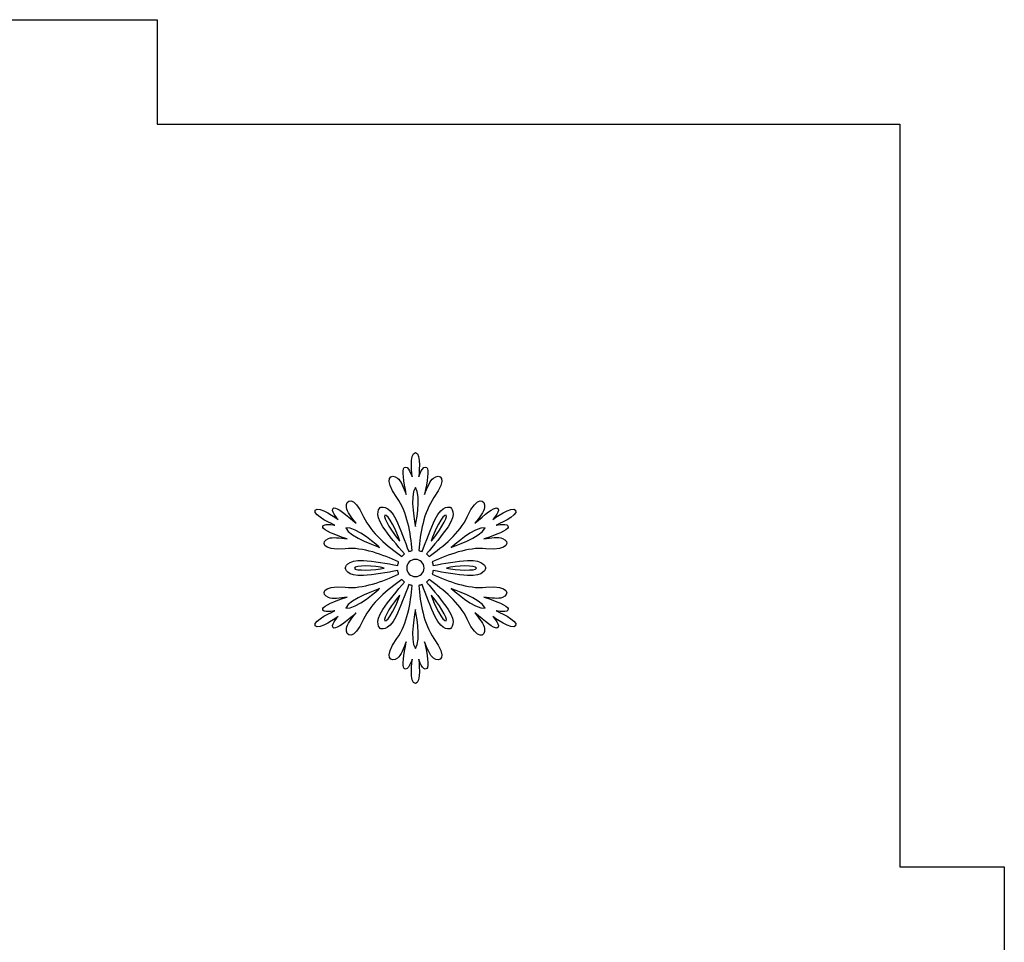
# Model space of a CAD drawing. Header units: millimetres. Extents: x -91 to 82, y -170 to 150.
# Tile 7 of 80: x -76.77 to -67.38, y -94.45 to -85.64. Entities that reach past the tile are written whole.
import ezdxf

# ---------------------------------------------------------------- set-up
doc = ezdxf.new("R2010")
doc.units = ezdxf.units.MM
doc.header["$MEASUREMENT"] = 0
doc.layers.add('Layer 1', color=7, linetype='Continuous')

msp = doc.modelspace()

# ---------------------------------------------------------------- linework, layer by layer
at = {"layer": 'Layer 1', "color": 31}
msp.add_open_spline([(-67.3753, -93.7265), (-67.3753, -93.7265), (-68.3727, -93.7265), (-68.3727, -93.7265), (-68.3727, -93.7265), (-68.3727, -93.7265), (-68.3727, -86.6412), (-68.3727, -86.6412), (-68.3727, -86.6412), (-68.3727, -86.6412), (-75.458, -86.6412), (-75.458, -86.6412), (-75.458, -86.6412), (-75.458, -86.6412), (-75.458, -85.6438), (-75.458, -85.6438), (-75.458, -85.6438), (-75.458, -85.6438), (-83.2415, -85.6438), (-83.2415, -85.6438), (-83.2415, -85.6438), (-83.2415, -85.6438), (-83.2415, -86.6412), (-83.2415, -86.6412), (-83.2415, -86.6412), (-83.2415, -86.6412), (-90.3268, -86.6412), (-90.3268, -86.6412), (-90.3268, -86.6412), (-90.3268, -86.6412), (-90.3268, -93.7265), (-90.3268, -93.7265), (-90.3268, -93.7265), (-90.3268, -93.7265), (-91.3242, -93.7265), (-91.3242, -93.7265), (-91.3242, -93.7265), (-91.3242, -93.7265), (-91.3242, -101.51), (-91.3242, -101.51), (-91.3242, -101.51), (-91.3242, -101.51), (-90.3268, -101.51), (-90.3268, -101.51), (-90.3268, -101.51), (-90.3268, -101.51), (-90.3268, -108.5953), (-90.3268, -108.5953), (-90.3268, -108.5953), (-90.3268, -108.5953), (-83.2415, -108.5953), (-83.2415, -108.5953), (-83.2415, -108.5953), (-83.2415, -108.5953), (-83.2415, -109.5927), (-83.2415, -109.5927), (-83.2415, -109.5927), (-83.2415, -109.5927), (-75.458, -109.5927), (-75.458, -109.5927), (-75.458, -109.5927), (-75.458, -109.5927), (-75.458, -108.5953), (-75.458, -108.5953), (-75.458, -108.5953), (-75.458, -108.5953), (-68.3727, -108.5953), (-68.3727, -108.5953), (-68.3727, -108.5953), (-68.3727, -108.5953), (-68.3727, -101.51), (-68.3727, -101.51), (-68.3727, -101.51), (-68.3727, -101.51), (-67.3753, -101.51), (-67.3753, -101.51), (-67.3753, -101.51), (-67.3753, -101.51), (-67.3753, -93.7265), (-67.3753, -93.7265)], degree=3, knots=[0, 0, 0, 0, 0.047619, 0.047619, 0.047619, 0.047619, 0.095238, 0.095238, 0.095238, 0.095238, 0.142857, 0.142857, 0.142857, 0.142857, 0.190476, 0.190476, 0.190476, 0.190476, 0.238095, 0.238095, 0.238095, 0.238095, 0.285714, 0.285714, 0.285714, 0.285714, 0.333333, 0.333333, 0.333333, 0.333333, 0.380952, 0.380952, 0.380952, 0.380952, 0.428571, 0.428571, 0.428571, 0.428571, 0.47619, 0.47619, 0.47619, 0.47619, 0.52381, 0.52381, 0.52381, 0.52381, 0.571429, 0.571429, 0.571429, 0.571429, 0.619048, 0.619048, 0.619048, 0.619048, 0.666667, 0.666667, 0.666667, 0.666667, 0.714286, 0.714286, 0.714286, 0.714286, 0.761905, 0.761905, 0.761905, 0.761905, 0.809524, 0.809524, 0.809524, 0.809524, 0.857143, 0.857143, 0.857143, 0.857143, 0.904762, 0.904762, 0.904762, 0.904762, 1, 1, 1, 1], dxfattribs=at)
at = {"layer": 'Layer 1', "color": 36}
for points, knots in [([(-72.2251, -91.2846), (-72.2251, -91.2846), (-72.0972, -91.3104), (-72.1101, -91.2635), (-72.1101, -91.2635), (-72.1183, -91.233), (-72.2216, -91.1943), (-72.3413, -91.1532), (-72.3413, -91.1532), (-72.2744, -91.1638), (-72.2005, -91.1731), (-72.1653, -91.1591), (-72.1653, -91.1591), (-72.0937, -91.1298), (-72.0925, -91.0382), (-72.3237, -91.0605), (-72.3237, -91.0605), (-72.495, -91.0769), (-72.6828, -91.003), (-72.8342, -90.9338), (-72.8342, -90.9338), (-72.8307, -90.9232), (-72.8272, -90.9127), (-72.826, -90.9009), (-72.826, -90.9009), (-72.7274, -90.9185), (-72.5901, -90.9408), (-72.4974, -90.9478), (-72.4974, -90.9478), (-72.3343, -90.9595), (-72.3249, -90.8762), (-72.3249, -90.8762), (-72.3249, -90.8762), (-72.3249, -90.8762), (-72.3343, -90.7929), (-72.4974, -90.8046), (-72.4974, -90.8046), (-72.5913, -90.8116), (-72.7274, -90.8339), (-72.826, -90.8515), (-72.826, -90.8515), (-72.8272, -90.8409), (-72.8307, -90.8292), (-72.8342, -90.8186), (-72.8342, -90.8186), (-72.6828, -90.7494), (-72.4939, -90.6754), (-72.3237, -90.6919), (-72.3237, -90.6919), (-72.0925, -90.7142), (-72.0925, -90.6227), (-72.1653, -90.5933), (-72.1653, -90.5933), (-72.2017, -90.5792), (-72.2756, -90.5874), (-72.3413, -90.5992), (-72.3413, -90.5992), (-72.2204, -90.5581), (-72.1172, -90.5182), (-72.1101, -90.4889), (-72.1101, -90.4889), (-72.0984, -90.4408), (-72.2251, -90.4678), (-72.2251, -90.4678), (-72.2251, -90.4678), (-72.2251, -90.4678), (-72.0092, -90.3763), (-72.0385, -90.3246), (-72.0385, -90.3246), (-72.0678, -90.273), (-72.2556, -90.4138), (-72.2556, -90.4138), (-72.2556, -90.4138), (-72.2556, -90.4138), (-72.1699, -90.3164), (-72.2169, -90.3035), (-72.2169, -90.3035), (-72.2462, -90.2953), (-72.3331, -90.3645), (-72.4281, -90.449), (-72.4281, -90.449), (-72.3859, -90.3962), (-72.3401, -90.3375), (-72.3354, -90.2988), (-72.3354, -90.2988), (-72.3248, -90.2225), (-72.4035, -90.1756), (-72.4997, -90.3868), (-72.4997, -90.3868), (-72.5713, -90.5429), (-72.7285, -90.6696), (-72.8646, -90.7658), (-72.8646, -90.7658), (-72.8716, -90.7576), (-72.8799, -90.7494), (-72.8892, -90.7423), (-72.8892, -90.7423), (-72.8247, -90.666), (-72.7367, -90.5592), (-72.6838, -90.4818), (-72.6838, -90.4818), (-72.5923, -90.3469), (-72.6592, -90.2976), (-72.6592, -90.2976), (-72.6592, -90.2976), (-72.6592, -90.2976), (-72.7355, -90.2647), (-72.8071, -90.4114), (-72.8071, -90.4114), (-72.8482, -90.4959), (-72.8963, -90.625), (-72.9303, -90.72), (-72.9303, -90.72), (-72.9409, -90.7153), (-72.9514, -90.713), (-72.9632, -90.7106), (-72.9632, -90.7106), (-72.9479, -90.5451), (-72.9174, -90.3445), (-72.8177, -90.2048), (-72.8177, -90.2048), (-72.6828, -90.0159), (-72.7625, -89.9701), (-72.8236, -90.0182), (-72.8236, -90.0182), (-72.8541, -90.0417), (-72.8834, -90.1109), (-72.9069, -90.1743), (-72.9069, -90.1743), (-72.8823, -90.0499), (-72.8647, -89.9396), (-72.887, -89.9185), (-72.887, -89.9185), (-72.9222, -89.8845), (-72.9633, -90.0077), (-72.9633, -90.0077), (-72.9633, -90.0077), (-72.9633, -90.0077), (-72.9351, -89.7754), (-72.995, -89.7754), (-72.995, -89.7754), (-73.0548, -89.7754), (-73.0255, -90.0077), (-73.0255, -90.0077), (-73.0255, -90.0077), (-73.0255, -90.0077), (-73.0666, -89.8845), (-73.1018, -89.9185), (-73.1018, -89.9185), (-73.1241, -89.9396), (-73.1065, -90.0499), (-73.0819, -90.1743), (-73.0819, -90.1743), (-73.1054, -90.1109), (-73.1347, -90.0429), (-73.1652, -90.0182), (-73.1652, -90.0182), (-73.2262, -89.9713), (-73.306, -90.0159), (-73.1711, -90.2048), (-73.1711, -90.2048), (-73.0714, -90.3444), (-73.0408, -90.5451), (-73.0256, -90.7106), (-73.0256, -90.7106), (-73.0362, -90.7129), (-73.0479, -90.7153), (-73.0585, -90.72), (-73.0585, -90.72), (-73.0925, -90.625), (-73.1418, -90.4959), (-73.1817, -90.4114), (-73.1817, -90.4114), (-73.2521, -90.2647), (-73.3296, -90.2976), (-73.3296, -90.2976), (-73.3296, -90.2976), (-73.3296, -90.2976), (-73.3965, -90.3469), (-73.305, -90.4818), (-73.305, -90.4818), (-73.2522, -90.5592), (-73.1654, -90.666), (-73.0996, -90.7423), (-73.0996, -90.7423), (-73.109, -90.7493), (-73.1172, -90.7576), (-73.1242, -90.7658), (-73.1242, -90.7658), (-73.2603, -90.6696), (-73.4176, -90.5428), (-73.4891, -90.3868), (-73.4891, -90.3868), (-73.5853, -90.1756), (-73.6639, -90.2213), (-73.6534, -90.2988), (-73.6534, -90.2988), (-73.6475, -90.3375), (-73.6029, -90.3962), (-73.5607, -90.449), (-73.5607, -90.449), (-73.6557, -90.3657), (-73.7426, -90.2953), (-73.7719, -90.3035), (-73.7719, -90.3035), (-73.8188, -90.3164), (-73.7332, -90.4138), (-73.7332, -90.4138), (-73.7332, -90.4138), (-73.7332, -90.4138), (-73.921, -90.273), (-73.9503, -90.3246), (-73.9503, -90.3246), (-73.9796, -90.3762), (-73.7637, -90.4678), (-73.7637, -90.4678), (-73.7637, -90.4678), (-73.7637, -90.4678), (-73.8904, -90.442), (-73.8787, -90.4889), (-73.8787, -90.4889), (-73.8717, -90.5182), (-73.7672, -90.5581), (-73.6475, -90.5992), (-73.6475, -90.5992), (-73.7144, -90.5886), (-73.7883, -90.5793), (-73.8235, -90.5933), (-73.8235, -90.5933), (-73.8951, -90.6226), (-73.8963, -90.7142), (-73.6651, -90.6919), (-73.6651, -90.6919), (-73.4938, -90.6755), (-73.306, -90.7494), (-73.1546, -90.8186), (-73.1546, -90.8186), (-73.1581, -90.8292), (-73.1616, -90.8409), (-73.1628, -90.8515), (-73.1628, -90.8515), (-73.2614, -90.8339), (-73.3987, -90.8104), (-73.4914, -90.8046), (-73.4914, -90.8046), (-73.6545, -90.7929), (-73.6639, -90.8762), (-73.6639, -90.8762), (-73.6639, -90.8762), (-73.6639, -90.8762), (-73.6545, -90.9595), (-73.4914, -90.9478), (-73.4914, -90.9478), (-73.3975, -90.9408), (-73.2614, -90.9185), (-73.1628, -90.9009), (-73.1628, -90.9009), (-73.1616, -90.9115), (-73.1581, -90.9232), (-73.1546, -90.9338), (-73.1546, -90.9338), (-73.306, -91.003), (-73.4949, -91.077), (-73.6651, -91.0605), (-73.6651, -91.0605), (-73.8963, -91.0382), (-73.8963, -91.1297), (-73.8235, -91.1591), (-73.8235, -91.1591), (-73.7871, -91.1744), (-73.7132, -91.165), (-73.6475, -91.1532), (-73.6475, -91.1532), (-73.7684, -91.1943), (-73.8716, -91.233), (-73.8787, -91.2635), (-73.8787, -91.2635), (-73.8904, -91.3104), (-73.7637, -91.2846), (-73.7637, -91.2846), (-73.7637, -91.2846), (-73.7637, -91.2846), (-73.9796, -91.3761), (-73.9503, -91.4278), (-73.9503, -91.4278), (-73.921, -91.4794), (-73.7332, -91.3386), (-73.7332, -91.3386), (-73.7332, -91.3386), (-73.7332, -91.3386), (-73.82, -91.436), (-73.7719, -91.4489), (-73.7719, -91.4489), (-73.7426, -91.4571), (-73.6557, -91.3879), (-73.5607, -91.3034), (-73.5607, -91.3034), (-73.6029, -91.3562), (-73.6487, -91.4149), (-73.6534, -91.4536), (-73.6534, -91.4536), (-73.664, -91.5299), (-73.5853, -91.5768), (-73.4891, -91.3656), (-73.4891, -91.3656), (-73.4175, -91.2095), (-73.2603, -91.0828), (-73.1242, -90.9866), (-73.1242, -90.9866), (-73.1172, -90.996), (-73.1089, -91.003), (-73.0996, -91.0101), (-73.0996, -91.0101), (-73.1653, -91.0875), (-73.2521, -91.1932), (-73.305, -91.2706), (-73.305, -91.2706), (-73.3965, -91.4055), (-73.3296, -91.4548), (-73.3296, -91.4548), (-73.3296, -91.4548), (-73.3296, -91.4548), (-73.2533, -91.4877), (-73.1817, -91.341), (-73.1817, -91.341), (-73.1406, -91.2565), (-73.0925, -91.1274), (-73.0585, -91.0336), (-73.0585, -91.0336), (-73.0479, -91.0371), (-73.0374, -91.0406), (-73.0256, -91.043), (-73.0256, -91.043), (-73.0409, -91.2085), (-73.0714, -91.4091), (-73.1711, -91.5488), (-73.1711, -91.5488), (-73.306, -91.7377), (-73.2263, -91.7835), (-73.1652, -91.7354), (-73.1652, -91.7354), (-73.1347, -91.7119), (-73.1054, -91.6427), (-73.0819, -91.5805), (-73.0819, -91.5805), (-73.1065, -91.7049), (-73.1241, -91.814), (-73.1018, -91.8363), (-73.1018, -91.8363), (-73.0666, -91.8703), (-73.0255, -91.7471), (-73.0255, -91.7471), (-73.0255, -91.7471), (-73.0255, -91.7471), (-73.0548, -91.9794), (-72.995, -91.9794), (-72.995, -91.9794), (-72.9352, -91.9794), (-72.9633, -91.7471), (-72.9633, -91.7471), (-72.9633, -91.7471), (-72.9633, -91.7471), (-72.9222, -91.8703), (-72.887, -91.8363), (-72.887, -91.8363), (-72.8647, -91.8152), (-72.8823, -91.7049), (-72.9069, -91.5805), (-72.9069, -91.5805), (-72.8834, -91.6439), (-72.8541, -91.7119), (-72.8236, -91.7354), (-72.8236, -91.7354), (-72.7626, -91.7835), (-72.6828, -91.7377), (-72.8177, -91.5488), (-72.8177, -91.5488), (-72.9174, -91.4092), (-72.948, -91.2085), (-72.9632, -91.043), (-72.9632, -91.043), (-72.9526, -91.0407), (-72.9409, -91.0371), (-72.9303, -91.0336), (-72.9303, -91.0336), (-72.8963, -91.1286), (-72.847, -91.2577), (-72.8071, -91.341), (-72.8071, -91.341), (-72.7355, -91.4877), (-72.6592, -91.4548), (-72.6592, -91.4548), (-72.6592, -91.4548), (-72.6592, -91.4548), (-72.5923, -91.4055), (-72.6838, -91.2706), (-72.6838, -91.2706), (-72.7366, -91.1932), (-72.8234, -91.0864), (-72.8892, -91.0101), (-72.8892, -91.0101), (-72.8798, -91.0031), (-72.8716, -90.9948), (-72.8646, -90.9866), (-72.8646, -90.9866), (-72.7285, -91.0828), (-72.5712, -91.2096), (-72.4997, -91.3656), (-72.4997, -91.3656), (-72.4035, -91.5768), (-72.3249, -91.5311), (-72.3354, -91.4536), (-72.3354, -91.4536), (-72.3413, -91.416), (-72.3859, -91.3562), (-72.4281, -91.3034), (-72.4281, -91.3034), (-72.3331, -91.3867), (-72.2462, -91.4571), (-72.2169, -91.4489), (-72.2169, -91.4489), (-72.17, -91.4348), (-72.2556, -91.3386), (-72.2556, -91.3386), (-72.2556, -91.3386), (-72.2556, -91.3386), (-72.0678, -91.4794), (-72.0385, -91.4278), (-72.0385, -91.4278), (-72.0092, -91.3761), (-72.2251, -91.2846), (-72.2251, -91.2846)], [0, 0, 0, 0, 0.009174, 0.009174, 0.009174, 0.009174, 0.018349, 0.018349, 0.018349, 0.018349, 0.027523, 0.027523, 0.027523, 0.027523, 0.036697, 0.036697, 0.036697, 0.036697, 0.045872, 0.045872, 0.045872, 0.045872, 0.055046, 0.055046, 0.055046, 0.055046, 0.06422, 0.06422, 0.06422, 0.06422, 0.073394, 0.073394, 0.073394, 0.073394, 0.082569, 0.082569, 0.082569, 0.082569, 0.091743, 0.091743, 0.091743, 0.091743, 0.100917, 0.100917, 0.100917, 0.100917, 0.110092, 0.110092, 0.110092, 0.110092, 0.119266, 0.119266, 0.119266, 0.119266, 0.12844, 0.12844, 0.12844, 0.12844, 0.137615, 0.137615, 0.137615, 0.137615, 0.146789, 0.146789, 0.146789, 0.146789, 0.155963, 0.155963, 0.155963, 0.155963, 0.165138, 0.165138, 0.165138, 0.165138, 0.174312, 0.174312, 0.174312, 0.174312, 0.183486, 0.183486, 0.183486, 0.183486, 0.192661, 0.192661, 0.192661, 0.192661, 0.201835, 0.201835, 0.201835, 0.201835, 0.211009, 0.211009, 0.211009, 0.211009, 0.220183, 0.220183, 0.220183, 0.220183, 0.229358, 0.229358, 0.229358, 0.229358, 0.238532, 0.238532, 0.238532, 0.238532, 0.247706, 0.247706, 0.247706, 0.247706, 0.256881, 0.256881, 0.256881, 0.256881, 0.266055, 0.266055, 0.266055, 0.266055, 0.275229, 0.275229, 0.275229, 0.275229, 0.284404, 0.284404, 0.284404, 0.284404, 0.293578, 0.293578, 0.293578, 0.293578, 0.302752, 0.302752, 0.302752, 0.302752, 0.311927, 0.311927, 0.311927, 0.311927, 0.321101, 0.321101, 0.321101, 0.321101, 0.330275, 0.330275, 0.330275, 0.330275, 0.33945, 0.33945, 0.33945, 0.33945, 0.348624, 0.348624, 0.348624, 0.348624, 0.357798, 0.357798, 0.357798, 0.357798, 0.366972, 0.366972, 0.366972, 0.366972, 0.376147, 0.376147, 0.376147, 0.376147, 0.385321, 0.385321, 0.385321, 0.385321, 0.394495, 0.394495, 0.394495, 0.394495, 0.40367, 0.40367, 0.40367, 0.40367, 0.412844, 0.412844, 0.412844, 0.412844, 0.422018, 0.422018, 0.422018, 0.422018, 0.431193, 0.431193, 0.431193, 0.431193, 0.440367, 0.440367, 0.440367, 0.440367, 0.449541, 0.449541, 0.449541, 0.449541, 0.458716, 0.458716, 0.458716, 0.458716, 0.46789, 0.46789, 0.46789, 0.46789, 0.477064, 0.477064, 0.477064, 0.477064, 0.486239, 0.486239, 0.486239, 0.486239, 0.495413, 0.495413, 0.495413, 0.495413, 0.504587, 0.504587, 0.504587, 0.504587, 0.513761, 0.513761, 0.513761, 0.513761, 0.522936, 0.522936, 0.522936, 0.522936, 0.53211, 0.53211, 0.53211, 0.53211, 0.541284, 0.541284, 0.541284, 0.541284, 0.550459, 0.550459, 0.550459, 0.550459, 0.559633, 0.559633, 0.559633, 0.559633, 0.568807, 0.568807, 0.568807, 0.568807, 0.577982, 0.577982, 0.577982, 0.577982, 0.587156, 0.587156, 0.587156, 0.587156, 0.59633, 0.59633, 0.59633, 0.59633, 0.605505, 0.605505, 0.605505, 0.605505, 0.614679, 0.614679, 0.614679, 0.614679, 0.623853, 0.623853, 0.623853, 0.623853, 0.633028, 0.633028, 0.633028, 0.633028, 0.642202, 0.642202, 0.642202, 0.642202, 0.651376, 0.651376, 0.651376, 0.651376, 0.66055, 0.66055, 0.66055, 0.66055, 0.669725, 0.669725, 0.669725, 0.669725, 0.678899, 0.678899, 0.678899, 0.678899, 0.688073, 0.688073, 0.688073, 0.688073, 0.697248, 0.697248, 0.697248, 0.697248, 0.706422, 0.706422, 0.706422, 0.706422, 0.715596, 0.715596, 0.715596, 0.715596, 0.724771, 0.724771, 0.724771, 0.724771, 0.733945, 0.733945, 0.733945, 0.733945, 0.743119, 0.743119, 0.743119, 0.743119, 0.752294, 0.752294, 0.752294, 0.752294, 0.761468, 0.761468, 0.761468, 0.761468, 0.770642, 0.770642, 0.770642, 0.770642, 0.779817, 0.779817, 0.779817, 0.779817, 0.788991, 0.788991, 0.788991, 0.788991, 0.798165, 0.798165, 0.798165, 0.798165, 0.807339, 0.807339, 0.807339, 0.807339, 0.816514, 0.816514, 0.816514, 0.816514, 0.825688, 0.825688, 0.825688, 0.825688, 0.834862, 0.834862, 0.834862, 0.834862, 0.844037, 0.844037, 0.844037, 0.844037, 0.853211, 0.853211, 0.853211, 0.853211, 0.862385, 0.862385, 0.862385, 0.862385, 0.87156, 0.87156, 0.87156, 0.87156, 0.880734, 0.880734, 0.880734, 0.880734, 0.889908, 0.889908, 0.889908, 0.889908, 0.899083, 0.899083, 0.899083, 0.899083, 0.908257, 0.908257, 0.908257, 0.908257, 0.917431, 0.917431, 0.917431, 0.917431, 0.926606, 0.926606, 0.926606, 0.926606, 0.93578, 0.93578, 0.93578, 0.93578, 0.944954, 0.944954, 0.944954, 0.944954, 0.954128, 0.954128, 0.954128, 0.954128, 0.963303, 0.963303, 0.963303, 0.963303, 0.972477, 0.972477, 0.972477, 0.972477, 0.981651, 0.981651, 0.981651, 0.981651, 1, 1, 1, 1]), ([(-72.9949, -90.1088), (-72.9339, -90.1839), (-72.9949, -90.4808), (-72.9949, -90.4808), (-72.9949, -90.4808), (-72.9949, -90.4808), (-73.0548, -90.1839), (-72.9949, -90.1088)], [0, 0, 0, 0, 0.333333, 0.333333, 0.333333, 0.333333, 1, 1, 1, 1]), ([(-73.2859, -90.3716), (-73.2601, -90.3563), (-73.1674, -90.5335), (-73.1439, -90.6192), (-73.1439, -90.6192), (-73.205, -90.5547), (-73.3117, -90.3869), (-73.2859, -90.3716)], [0, 0, 0, 0, 0.333333, 0.333333, 0.333333, 0.333333, 1, 1, 1, 1]), ([(-72.7027, -90.3716), (-72.6769, -90.3869), (-72.7837, -90.5547), (-72.8447, -90.6192), (-72.8447, -90.6192), (-72.8212, -90.5336), (-72.7297, -90.3564), (-72.7027, -90.3716)], [0, 0, 0, 0, 0.333333, 0.333333, 0.333333, 0.333333, 1, 1, 1, 1]), ([(-73.6591, -90.4925), (-73.5629, -90.4772), (-73.3364, -90.6791), (-73.3364, -90.6791), (-73.3364, -90.6791), (-73.3364, -90.6791), (-73.6239, -90.5828), (-73.6591, -90.4925)], [0, 0, 0, 0, 0.333333, 0.333333, 0.333333, 0.333333, 1, 1, 1, 1]), ([(-72.3296, -90.4925), (-72.3648, -90.5829), (-72.6523, -90.6791), (-72.6523, -90.6791), (-72.6523, -90.6791), (-72.6523, -90.6791), (-72.4258, -90.4772), (-72.3296, -90.4925)], [0, 0, 0, 0, 0.333333, 0.333333, 0.333333, 0.333333, 1, 1, 1, 1]), ([(-73.5769, -90.8762), (-73.5769, -90.8457), (-73.3786, -90.8551), (-73.2918, -90.8762), (-73.2918, -90.8762), (-73.3786, -90.8973), (-73.5769, -90.9067), (-73.5769, -90.8762)], [0, 0, 0, 0, 0.333333, 0.333333, 0.333333, 0.333333, 1, 1, 1, 1]), ([(-72.9949, -90.9584), (-73.0407, -90.9584), (-73.077, -90.922), (-73.077, -90.8763), (-73.077, -90.8763), (-73.077, -90.8306), (-73.0406, -90.7942), (-72.9949, -90.7942), (-72.9949, -90.7942), (-72.9491, -90.7942), (-72.9128, -90.8306), (-72.9128, -90.8763), (-72.9128, -90.8763), (-72.9128, -90.922), (-72.9491, -90.9584), (-72.9949, -90.9584)], [0, 0, 0, 0, 0.2, 0.2, 0.2, 0.2, 0.4, 0.4, 0.4, 0.4, 0.6, 0.6, 0.6, 0.6, 1, 1, 1, 1]), ([(-72.4117, -90.8762), (-72.4117, -90.9067), (-72.61, -90.8973), (-72.6968, -90.8762), (-72.6968, -90.8762), (-72.61, -90.8551), (-72.4117, -90.8457), (-72.4117, -90.8762)], [0, 0, 0, 0, 0.333333, 0.333333, 0.333333, 0.333333, 1, 1, 1, 1]), ([(-73.6591, -91.2599), (-73.6239, -91.1695), (-73.3364, -91.0733), (-73.3364, -91.0733), (-73.3364, -91.0733), (-73.3364, -91.0733), (-73.5629, -91.2752), (-73.6591, -91.2599)], [0, 0, 0, 0, 0.333333, 0.333333, 0.333333, 0.333333, 1, 1, 1, 1]), ([(-73.2859, -91.3808), (-73.3117, -91.3655), (-73.2049, -91.1977), (-73.1439, -91.1344), (-73.1439, -91.1344), (-73.1674, -91.22), (-73.2601, -91.396), (-73.2859, -91.3808)], [0, 0, 0, 0, 0.333333, 0.333333, 0.333333, 0.333333, 1, 1, 1, 1]), ([(-72.7027, -91.3808), (-72.7285, -91.3961), (-72.82, -91.2189), (-72.8447, -91.1344), (-72.8447, -91.1344), (-72.7837, -91.1977), (-72.6769, -91.3655), (-72.7027, -91.3808)], [0, 0, 0, 0, 0.333333, 0.333333, 0.333333, 0.333333, 1, 1, 1, 1]), ([(-72.6523, -91.0733), (-72.6523, -91.0733), (-72.3648, -91.1695), (-72.3296, -91.2599), (-72.3296, -91.2599), (-72.4258, -91.2752), (-72.6523, -91.0733), (-72.6523, -91.0733)], [0, 0, 0, 0, 0.333333, 0.333333, 0.333333, 0.333333, 1, 1, 1, 1]), ([(-72.9949, -91.6436), (-73.0559, -91.5685), (-72.9949, -91.2716), (-72.9949, -91.2716), (-72.9949, -91.2716), (-72.9949, -91.2716), (-72.9339, -91.5685), (-72.9949, -91.6436)], [0, 0, 0, 0, 0.333333, 0.333333, 0.333333, 0.333333, 1, 1, 1, 1])]:
    msp.add_open_spline(points, degree=3, knots=knots, dxfattribs=at)

doc.saveas('drawing.dxf')
